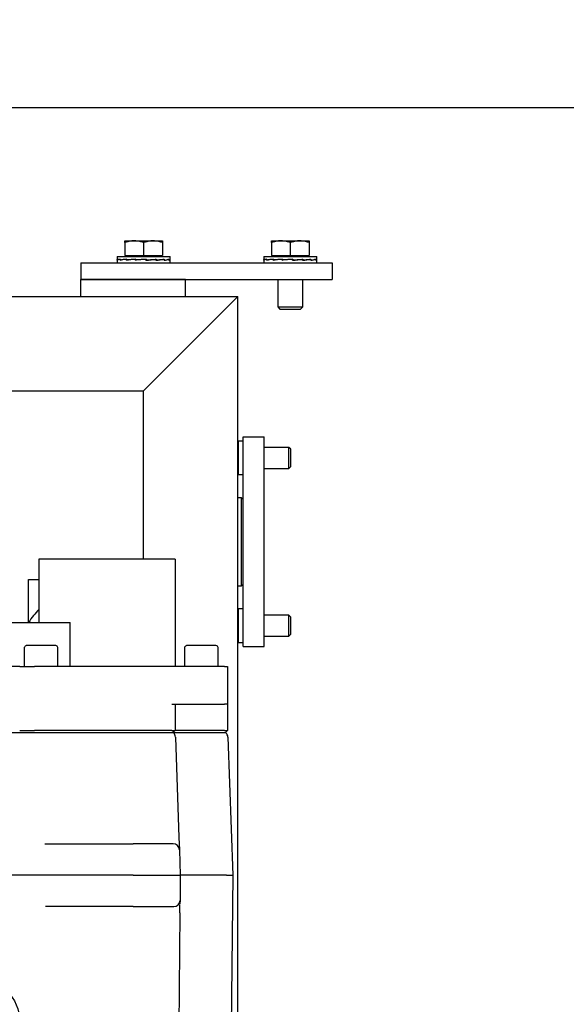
# Model space of a CAD drawing. Extents: x -72 to 51457, y 0 to 26838.
# Tile 48 of 203: x 6429 to 6690, y 9987 to 10457. Entities that reach past the tile are written whole.
import ezdxf
from ezdxf.enums import TextEntityAlignment as Align

# ---------------------------------------------------------------- set-up
doc = ezdxf.new("R2010")
doc.units = 0
doc.header["$LTSCALE"] = 12
for name, pattern in [('LDM', [0]), ('LEA', [0]), ('LFUN', [0]), ('SOLID_THIN', [0])]:
    doc.linetypes.add(name, pattern=pattern)
doc.layers.get('0').update_dxf_attribs({"linetype": 'CONTINUOUS'})
doc.layers.add('4', color=7, linetype='CONTINUOUS')
doc.styles.get("Standard").update_dxf_attribs({"font": 'medtext', "width": 0.75})
doc.styles.add('TDM', font='TXT', dxfattribs={"width": 0.675})
doc.dimstyles.new('MEDDIM1621', dxfattribs={"dimscale": 20, "dimtxt": 6, "dimasz": 3.5, "dimexe": 2.5, "dimexo": 2.5, "dimgap": 1.665, "dimtad": 1, "dimdec": 4, "dimrnd": 1, "dimzin": 12, "dimdsep": 46, "dimtxsty": 'Standard', "dimblk": 'MEDFUNV_7', "dimcen": 30, "dimclrd": 7, "dimclre": 7, "dimclrt": 7, "dimadec": 0, "dimazin": 0, "dimtfac": 0.7, "dimtdec": 4, "dimtmove": 0, "dimatfit": 3, "dimldrblk": 'MEDFUNV_7', "dimfxl": 0, "dimtolj": 1, "dimtzin": 0, "dimarcsym": 0})
doc.dimstyles.new('MEDDIM1642', dxfattribs={"dimscale": 20, "dimtxt": 6, "dimasz": 3.5, "dimexe": 2.5, "dimexo": 2.5, "dimgap": 1.665, "dimtad": 1, "dimdec": 4, "dimrnd": 1, "dimzin": 12, "dimdsep": 46, "dimtxsty": 'Standard', "dimblk": 'MEDFUNV_7', "dimcen": 30, "dimclrd": 7, "dimclre": 7, "dimclrt": 7, "dimadec": 0, "dimazin": 0, "dimtfac": 0.7, "dimtdec": 4, "dimtmove": 0, "dimatfit": 3, "dimldrblk": 'MEDFUNV_7', "dimfxl": 0, "dimtolj": 1, "dimtzin": 0, "dimarcsym": 0})
doc.dimstyles.new('MEDDIM8157', dxfattribs={"dimscale": 20, "dimtxt": 6, "dimasz": 3.5, "dimexe": 2.5, "dimexo": 2.5, "dimgap": 1.665, "dimtad": 1, "dimdec": 4, "dimrnd": 1, "dimzin": 12, "dimdsep": 46, "dimtxsty": 'Standard', "dimblk": 'MEDFUNV_7', "dimcen": 30, "dimclrd": 7, "dimclre": 7, "dimclrt": 7, "dimadec": 0, "dimazin": 0, "dimtfac": 0.7, "dimtdec": 4, "dimtmove": 0, "dimatfit": 3, "dimldrblk": 'MEDFUNV_7', "dimfxl": 0, "dimtolj": 1, "dimtzin": 0, "dimarcsym": 0})

# ---------------------------------------------------------------- blocks, each defined once
blk = doc.blocks.new('MEDFUNV_6')
at = {"color": 0, "linetype": 'LFUN', "lineweight": -2}
for points in [[(1, 0.1333), (0, 0), (1, -0.1333), (1, 0.1333)], [(1, 0.1111), (0.1667, 0), (1, -0.1111)], [(1, 0.0889), (0.3333, 0), (1, -0.0889)], [(1, 0.0667), (0.5, 0), (1, -0.0667)], [(1, 0.0444), (0.6667, 0), (1, -0.0444)], [(1, 0.0222), (0.8333, 0), (1, -0.0222)]]:
    blk.add_lwpolyline(points, dxfattribs=at)
blk = doc.blocks.new('MEDFUNV_7')
at = {"color": 0, "linetype": 'LFUN', "lineweight": -2}
for points in [[(-1, 0.1333), (0, 0), (-1, -0.1333), (-1, 0.1333)], [(-1, 0.1111), (-0.1667, 0), (-1, -0.1111)], [(-1, 0.0889), (-0.3333, 0), (-1, -0.0889)], [(-1, 0.0667), (-0.5, 0), (-1, -0.0667)], [(-1, 0.0444), (-0.6667, 0), (-1, -0.0444)], [(-1, 0.0222), (-0.8333, 0), (-1, -0.0222)]]:
    blk.add_lwpolyline(points, dxfattribs=at)
blk = doc.blocks.new('MEDCLUMP_DIM_1622_')
at = {"layer": '4', "color": 7, "linetype": 'LEA', "lineweight": 25}
for p, q in [((7546.26, 10414.68), (3300.76, 10414.68)), ((5818.11, 9552.68), (3300.76, 9552.68))]:
    blk.add_line(p, q, dxfattribs=at)
at = {"layer": '4', "color": 7, "linetype": 'LDM', "lineweight": 25}
blk.add_line((3350.76, 10414.68), (3350.76, 9552.68), dxfattribs=at)
at = {"layer": '4', "color": 7, "linetype": 'LDM', "lineweight": 25, "xscale": 70, "yscale": 70, "zscale": 70, "rotation": 270}
for name, p in [('MEDFUNV_6', (3350.76, 10414.68)), ('MEDFUNV_7', (3350.76, 9552.68))]:
    blk.add_blockref(name, p, dxfattribs=at)
at = {"layer": '4', "color": 7, "lineweight": 25, "style": 'TDM', "width": 0.675}
blk.add_text('862', height=120, rotation=90, dxfattribs=at).set_placement((3350.76, 9875.68), align=Align.BOTTOM_LEFT)
blk = doc.blocks.new('*D76')
at = {"lineweight": 0}
blk.add_blockref('MEDCLUMP_DIM_1622_', (0, 0), dxfattribs=at)
blk = doc.blocks.new('MEDCLUMP_DIM_1643_')
at = {"layer": '4', "color": 7, "linetype": 'LEA', "lineweight": 25}
for p, q in [((5834.76, 9566.68), (5834.76, 10860.26)), ((10834.76, 9478.68), (10834.76, 10860.26))]:
    blk.add_line(p, q, dxfattribs=at)
at = {"layer": '4', "color": 7, "linetype": 'LDM', "lineweight": 25}
blk.add_line((5834.76, 10810.26), (10834.76, 10810.26), dxfattribs=at)
at = {"layer": '4', "color": 7, "linetype": 'LDM', "lineweight": 25, "xscale": 70, "yscale": 70, "zscale": 70}
for name, p in [('MEDFUNV_6', (5834.76, 10810.26)), ('MEDFUNV_7', (10834.76, 10810.26))]:
    blk.add_blockref(name, p, dxfattribs=at)
at = {"layer": '4', "color": 7, "lineweight": 25, "style": 'TDM', "width": 0.781579}
blk.add_text('5000', height=120, dxfattribs=at).set_placement((8186.26, 10810.26), align=Align.BOTTOM_LEFT)
blk = doc.blocks.new('*D70')
at = {"lineweight": 0}
blk.add_blockref('MEDCLUMP_DIM_1643_', (0, 0), dxfattribs=at)
blk = doc.blocks.new('MEDCLUMP_DIM_8158_')
at = {"layer": '4', "color": 7, "linetype": 'LEA', "lineweight": 25}
for p, q in [((5834.76, 10690.47), (5834.76, 11104.98)), ((11834.76, 9566.34), (11834.76, 11104.98))]:
    blk.add_line(p, q, dxfattribs=at)
at = {"layer": '4', "color": 7, "linetype": 'LDM', "lineweight": 25}
blk.add_line((5834.76, 11054.98), (11834.76, 11054.98), dxfattribs=at)
at = {"layer": '4', "color": 7, "linetype": 'LDM', "lineweight": 25, "xscale": 70, "yscale": 70, "zscale": 70}
for name, p in [('MEDFUNV_6', (5834.76, 11054.98)), ('MEDFUNV_7', (11834.76, 11054.98))]:
    blk.add_blockref(name, p, dxfattribs=at)
at = {"layer": '4', "color": 7, "lineweight": 25, "style": 'TDM'}
for s, width, p in [('( Option Aquaclean)', 0.748515, (8267.25, 11054.98)), ('6000', 0.781579, (7890.26, 11054.98))]:
    blk.add_text(s, height=120, dxfattribs=dict(at, width=width)).set_placement(p, align=Align.BOTTOM_LEFT)
blk = doc.blocks.new('*D16')
at = {"lineweight": 0}
blk.add_blockref('MEDCLUMP_DIM_8158_', (0, 0), dxfattribs=at)
blk = doc.blocks.new('Türen_Drauf')
at = {"color": 7, "linetype": 'SOLID_THIN', "lineweight": 25}
for p, q in [((6479.26, 10350.38), (6479.26, 10351.18)), ((6479.26, 10351.18), (6483.76, 10351.18)), ((6479.26, 10350.38), (6479.26, 10344.28)), ((6483.76, 10351.18), (6492.76, 10351.18)), ((6488.26, 10350.38), (6488.26, 10344.28)), ((6492.76, 10351.18), (6497.26, 10351.18)), ((6497.26, 10351.18), (6497.26, 10350.38)), ((6497.26, 10350.38), (6497.26, 10344.28)), ((6549.26, 10350.38), (6549.26, 10351.18)), ((6549.26, 10351.18), (6553.76, 10351.18)), ((6549.26, 10350.38), (6549.26, 10344.28)), ((6553.76, 10351.18), (6562.76, 10351.18)), ((6558.26, 10350.38), (6558.26, 10344.28)), ((6562.76, 10351.18), (6567.26, 10351.18)), ((6567.26, 10351.18), (6567.26, 10350.38)), ((6567.26, 10350.38), (6567.26, 10344.28)), ((6458.26, 10340.68), (6458.26, 10332.68)), ((6458.26, 10340.68), (6578.26, 10340.68)), ((6475.56, 10343.68), (6475.56, 10342.37)), ((6475.56, 10343.68), (6500.96, 10343.68)), ((6475.56, 10342.24), (6475.56, 10340.68)), ((6475.61, 10341.9), (6475.61, 10342.34)), ((6475.61, 10342.34), (6475.62, 10342.34)), ((6475.62, 10342.48), (6475.62, 10342.18)), ((6475.62, 10342.18), (6475.62, 10342.04)), ((6475.62, 10342.18), (6475.62, 10342.18)), ((6475.62, 10342.04), (6475.86, 10342.05)), ((6476.99, 10341.9), (6476.99, 10342.34)), ((6476.99, 10342.34), (6477.06, 10342.33)), ((6477.06, 10342.48), (6477.06, 10342.18)), ((6477.06, 10342.18), (6477.06, 10342.04)), ((6477.06, 10342.18), (6477.06, 10342.18)), ((6477.06, 10342.04), (6477.78, 10342.06)), ((6477.7, 10342.05), (6477.7, 10342.02)), ((6480.2, 10342.39), (6477.78, 10342.06)), ((6479.26, 10344.28), (6488.26, 10344.28)), ((6479.94, 10344.28), (6479.94, 10343.68)), ((6480.1, 10341.9), (6480.1, 10342.34)), ((6480.1, 10342.34), (6480.2, 10342.33)), ((6480.2, 10342.48), (6480.2, 10342.18)), ((6480.2, 10342.18), (6480.2, 10342.04)), ((6480.2, 10342.18), (6480.2, 10342.18)), ((6480.2, 10342.04), (6480.72, 10342.06)), ((6480.61, 10342.05), (6480.61, 10341.96)), ((6484.57, 10342.44), (6480.72, 10342.06)), ((6484.44, 10341.9), (6484.44, 10342.34)), ((6484.44, 10342.34), (6484.57, 10342.33)), ((6484.57, 10342.48), (6484.57, 10342.18)), ((6484.57, 10342.18), (6484.57, 10342.04)), ((6484.57, 10342.18), (6484.57, 10342.18)), ((6484.57, 10342.04), (6484.81, 10342.06)), ((6484.68, 10342.05), (6484.68, 10341.92)), ((6489.43, 10342.46), (6484.81, 10342.06)), ((6488.26, 10344.28), (6497.26, 10344.28)), ((6489.37, 10341.9), (6489.37, 10342.34)), ((6493.76, 10342.32), (6489.37, 10341.92)), ((6489.37, 10342.18), (6489.43, 10342.18)), ((6489.42, 10342.06), (6489.42, 10342.18)), ((6489.51, 10342.04), (6489.42, 10342.06)), ((6489.43, 10342.46), (6489.5, 10342.48)), ((6489.43, 10342.18), (6489.43, 10342.46)), ((6489.43, 10342.18), (6489.5, 10342.18)), ((6489.5, 10342.48), (6489.5, 10342.18)), ((6489.5, 10342.18), (6489.51, 10342.18)), ((6489.51, 10342.18), (6489.51, 10342.04)), ((6494.13, 10342.34), (6493.76, 10342.32)), ((6493.88, 10342.33), (6493.88, 10342.44)), ((6494.13, 10341.9), (6494.13, 10342.34)), ((6497.38, 10342.32), (6494.13, 10341.96)), ((6494.13, 10342.18), (6494.25, 10342.18)), ((6494.25, 10342.04), (6494.13, 10342.05)), ((6494.25, 10342.48), (6494.25, 10342.18)), ((6494.25, 10342.18), (6494.25, 10342.04)), ((6494.25, 10342.18), (6494.25, 10342.18)), ((6496.57, 10343.68), (6496.57, 10344.28)), ((6497.99, 10342.34), (6497.38, 10342.32)), ((6497.48, 10342.32), (6497.48, 10342.4)), ((6497.99, 10341.9), (6497.99, 10342.34)), ((6497.99, 10342.18), (6498.08, 10342.18)), ((6498.08, 10342.04), (6497.99, 10342.03)), ((6498.08, 10342.04), (6497.99, 10342.04)), ((6498.08, 10342.48), (6498.08, 10342.18)), ((6498.08, 10342.18), (6498.08, 10342.04)), ((6498.08, 10342.18), (6498.08, 10342.18)), ((6500.37, 10342.34), (6499.8, 10342.33)), ((6500.37, 10341.9), (6500.37, 10342.34)), ((6500.37, 10342.18), (6500.41, 10342.18)), ((6500.41, 10342.04), (6500.37, 10342.04)), ((6500.41, 10342.48), (6500.41, 10342.18)), ((6500.41, 10342.18), (6500.41, 10342.04)), ((6500.41, 10342.18), (6500.41, 10342.18)), ((6500.96, 10342.37), (6500.96, 10343.68)), ((6500.96, 10340.68), (6500.96, 10342.24)), ((6545.56, 10343.68), (6545.56, 10342.37)), ((6545.56, 10343.68), (6570.96, 10343.68)), ((6545.56, 10342.24), (6545.56, 10340.68)), ((6545.61, 10341.9), (6545.61, 10342.34)), ((6545.61, 10342.34), (6545.62, 10342.34)), ((6545.62, 10342.48), (6545.62, 10342.18)), ((6545.62, 10342.18), (6545.62, 10342.04)), ((6545.62, 10342.18), (6545.62, 10342.18)), ((6545.62, 10342.04), (6545.86, 10342.05)), ((6546.99, 10341.9), (6546.99, 10342.34)), ((6546.99, 10342.34), (6547.06, 10342.33)), ((6547.06, 10342.48), (6547.06, 10342.18)), ((6547.06, 10342.18), (6547.06, 10342.04)), ((6547.06, 10342.18), (6547.06, 10342.18)), ((6547.06, 10342.04), (6547.78, 10342.06)), ((6547.7, 10342.05), (6547.7, 10342.02)), ((6550.2, 10342.39), (6547.78, 10342.06)), ((6549.26, 10344.28), (6558.26, 10344.28)), ((6549.94, 10344.28), (6549.94, 10343.68)), ((6550.1, 10341.9), (6550.1, 10342.34)), ((6550.1, 10342.34), (6550.2, 10342.33)), ((6550.2, 10342.48), (6550.2, 10342.18)), ((6550.2, 10342.18), (6550.2, 10342.04)), ((6550.2, 10342.18), (6550.2, 10342.18)), ((6550.2, 10342.04), (6550.72, 10342.06)), ((6550.61, 10342.05), (6550.61, 10341.96)), ((6554.57, 10342.44), (6550.72, 10342.06)), ((6554.44, 10341.9), (6554.44, 10342.34)), ((6554.44, 10342.34), (6554.57, 10342.33)), ((6554.57, 10342.48), (6554.57, 10342.18)), ((6554.57, 10342.18), (6554.57, 10342.04)), ((6554.57, 10342.18), (6554.57, 10342.18)), ((6554.57, 10342.04), (6554.81, 10342.06)), ((6554.68, 10342.05), (6554.68, 10341.92)), ((6559.43, 10342.46), (6554.81, 10342.06)), ((6558.26, 10344.28), (6567.26, 10344.28)), ((6559.37, 10341.9), (6559.37, 10342.34)), ((6563.76, 10342.32), (6559.37, 10341.92)), ((6559.37, 10342.18), (6559.43, 10342.18)), ((6559.42, 10342.06), (6559.42, 10342.18)), ((6559.51, 10342.04), (6559.42, 10342.06)), ((6559.43, 10342.46), (6559.5, 10342.48)), ((6559.43, 10342.18), (6559.43, 10342.46)), ((6559.43, 10342.18), (6559.5, 10342.18)), ((6559.5, 10342.48), (6559.5, 10342.18)), ((6559.5, 10342.18), (6559.51, 10342.18)), ((6559.51, 10342.18), (6559.51, 10342.04)), ((6564.13, 10342.34), (6563.76, 10342.32)), ((6563.88, 10342.33), (6563.88, 10342.44)), ((6564.13, 10341.9), (6564.13, 10342.34)), ((6567.38, 10342.32), (6564.13, 10341.96)), ((6564.13, 10342.18), (6564.25, 10342.18)), ((6564.25, 10342.04), (6564.13, 10342.05)), ((6564.25, 10342.48), (6564.25, 10342.18)), ((6564.25, 10342.18), (6564.25, 10342.04)), ((6564.25, 10342.18), (6564.25, 10342.18)), ((6566.57, 10343.68), (6566.57, 10344.28)), ((6567.99, 10342.34), (6567.38, 10342.32)), ((6567.48, 10342.32), (6567.48, 10342.4)), ((6567.99, 10341.9), (6567.99, 10342.34)), ((6567.99, 10342.18), (6568.08, 10342.18)), ((6568.08, 10342.04), (6567.99, 10342.03)), ((6568.08, 10342.04), (6567.99, 10342.04)), ((6568.08, 10342.48), (6568.08, 10342.18)), ((6568.08, 10342.18), (6568.08, 10342.04)), ((6568.08, 10342.18), (6568.08, 10342.18)), ((6570.37, 10342.34), (6569.8, 10342.33)), ((6570.37, 10341.9), (6570.37, 10342.34)), ((6570.37, 10342.18), (6570.41, 10342.18)), ((6570.41, 10342.04), (6570.37, 10342.04)), ((6570.41, 10342.48), (6570.41, 10342.18)), ((6570.41, 10342.18), (6570.41, 10342.04)), ((6570.41, 10342.18), (6570.41, 10342.18)), ((6570.96, 10342.37), (6570.96, 10343.68)), ((6570.96, 10340.68), (6570.96, 10342.24)), ((6578.26, 10340.68), (6578.26, 10332.68)), ((6458.26, 10332.68), (6578.26, 10332.68)), ((6508.26, 10332.68), (6458.26, 10332.68)), ((6458.26, 10324.68), (6458.26, 10332.68)), ((6508.26, 10324.68), (6508.26, 10332.68)), ((6552.26, 10332.68), (6552.26, 10319.76)), ((6564.26, 10319.76), (6564.26, 10332.68)), ((6043.26, 10324.68), (6533.26, 10324.68)), ((6533.26, 10324.68), (6488.26, 10279.68)), ((6533.26, 9524.68), (6533.26, 10324.68)), ((6552.26, 10319.76), (6553.33, 10318.68)), ((6552.26, 10319.76), (6564.26, 10319.76)), ((6553.33, 10318.68), (6563.18, 10318.68)), ((6563.18, 10318.68), (6564.26, 10319.76)), ((6088.26, 10279.68), (6488.26, 10279.68)), ((6488.26, 10199.4), (6488.26, 10279.68)), ((6535.76, 10157.68), (6535.76, 10257.68)), ((6535.76, 10257.68), (6545.76, 10257.68)), ((6545.76, 10157.68), (6545.76, 10257.68)), ((6533.56, 10255), (6533.26, 10255)), ((6535.76, 10255.68), (6533.56, 10255.68)), ((6533.56, 10239.68), (6533.56, 10255.68)), ((6557.64, 10252.68), (6545.76, 10252.68)), ((6558.56, 10251.76), (6557.64, 10252.68)), ((6557.64, 10242.68), (6557.64, 10252.68)), ((6558.56, 10243.6), (6558.56, 10251.76)), ((6545.76, 10242.68), (6557.64, 10242.68)), ((6557.64, 10242.68), (6558.56, 10243.6)), ((6533.26, 10240.37), (6533.56, 10240.37)), ((6533.56, 10239.68), (6535.76, 10239.68)), ((6534.96, 10228.68), (6533.26, 10228.68)), ((6535.76, 10227.88), (6534.96, 10228.68)), ((6534.96, 10186.68), (6534.96, 10228.68)), ((6494.26, 10199.4), (6438.26, 10199.4)), ((6438.26, 10199.4), (6438.26, 10169.18)), ((6503.26, 10199.4), (6494.26, 10199.4)), ((6503.26, 10199.4), (6503.26, 10148.18)), ((6433.26, 10169.18), (6433.26, 10189.68)), ((6433.26, 10189.68), (6438.26, 10189.68)), ((6533.26, 10186.68), (6534.96, 10186.68)), ((6534.96, 10186.68), (6535.76, 10187.48)), ((6533.56, 10175), (6533.26, 10175)), ((6535.76, 10175.68), (6533.56, 10175.68)), ((6533.56, 10159.68), (6533.56, 10175.68)), ((6557.64, 10172.68), (6545.76, 10172.68)), ((6558.56, 10171.76), (6557.64, 10172.68)), ((6557.64, 10162.68), (6557.64, 10172.68)), ((6558.56, 10163.6), (6558.56, 10171.76)), ((6353.26, 10169.18), (6453.26, 10169.18)), ((6453.26, 10148.18), (6453.26, 10169.18)), ((6545.76, 10162.68), (6557.64, 10162.68)), ((6557.64, 10162.68), (6558.56, 10163.6)), ((6439.29, 10158.18), (6433.09, 10158.18)), ((6446.29, 10158.18), (6439.29, 10158.18)), ((6515.76, 10158.18), (6509.56, 10158.18)), ((6522.76, 10158.18), (6515.76, 10158.18)), ((6533.26, 10160.37), (6533.56, 10160.37)), ((6533.56, 10159.68), (6535.76, 10159.68)), ((6535.76, 10157.68), (6545.76, 10157.68)), ((6431.29, 10157.18), (6431.29, 10148.18)), ((6447.29, 10148.18), (6447.29, 10157.18)), ((6507.76, 10157.18), (6507.76, 10148.18)), ((6523.76, 10148.18), (6523.76, 10157.18)), ((6429.12, 10148.18), (6338.65, 10148.18)), ((6429.12, 10148.18), (6436.19, 10148.18)), ((6526.79, 10148.18), (6436.19, 10148.18)), ((6526.79, 10148.18), (6528.26, 10148.18)), ((6528.26, 10148.18), (6528.26, 10130.18)), ((6501.79, 10130.18), (6526.79, 10130.18)), ((6503.26, 10130.18), (6503.26, 10117.68)), ((6528.26, 10130.18), (6526.79, 10130.18)), ((6528.26, 10130.18), (6528.26, 10117.68)), ((6337.23, 10116.68), (6432.03, 10116.68)), ((6429.12, 10117.68), (6436.19, 10117.68)), ((6432.03, 10116.68), (6433.51, 10116.68)), ((6433.51, 10116.68), (6501.77, 10116.68)), ((6501.79, 10117.68), (6436.19, 10117.68)), ((6501.77, 10116.68), (6502.38, 10116.68)), ((6501.79, 10117.68), (6503.26, 10117.68)), ((6503.26, 10117.68), (6502.26, 10116.68)), ((6502.55, 10116.53), (6502.38, 10116.68)), ((6502.38, 10116.68), (6504.01, 10116.68)), ((6504.72, 10117.68), (6503.26, 10117.68)), ((6504.01, 10116.68), (6526.09, 10116.68)), ((6526.79, 10117.68), (6504.72, 10117.68)), ((6526.09, 10116.68), (6527.26, 10116.68)), ((6526.79, 10117.68), (6528.26, 10117.68)), ((6528.26, 10117.68), (6527.26, 10116.68)), ((6527.38, 10116.68), (6527.55, 10116.53)), ((6503.46, 10114.47), (6505.13, 10066.58)), ((6528.46, 10114.47), (6530.76, 10048.68)), ((6441.07, 10063.68), (6483.26, 10063.68)), ((6502.34, 10063.68), (6500.88, 10063.68)), ((6505.13, 10066.58), (6505.33, 10060.79)), ((6505.33, 10060.79), (6505.76, 10048.68)), ((6483.26, 10048.68), (6345.34, 10048.68)), ((6483.26, 10048.68), (6505.76, 10048.68)), ((6505.76, 10048.68), (6505.64, 10036.65)), ((6508.76, 10048.68), (6508.76, 10048.68)), ((6527.76, 10048.68), (6508.76, 10048.68)), ((6527.76, 10048.68), (6527.76, 10048.68)), ((6530.76, 10048.68), (6528.31, 9806.65)), ((6505.64, 10036.65), (6505.62, 10034.92)), ((6483.26, 10033.68), (6441.4, 10033.68)), ((6483.26, 10033.68), (6502.64, 10033.68)), ((6505.58, 10030.71), (6503.23, 9799.02)), ((6505.55, 10030.71), (6505.58, 10030.71))]:
    blk.add_line(p, q, dxfattribs=at)
for points in [[(6489.37, 10342.34), (6486.88, 10342.12), (6484.44, 10341.9)], [(6489.5, 10342.48), (6487.02, 10342.26), (6484.57, 10342.04)], [(6559.37, 10342.34), (6556.88, 10342.12), (6554.44, 10341.9)], [(6559.5, 10342.48), (6557.02, 10342.26), (6554.57, 10342.04)], [(6433.09, 10158.18), (6432.49, 10158.18)], [(6509.56, 10158.18), (6508.95, 10158.18)]]:
    blk.add_lwpolyline(points, dxfattribs=at)
for points in [[(6500.88, 10063.68, 0.000927), (6499, 10063.68, -0.000555), (6491.17, 10063.65)], [(6506.01, 10048.67, -0.006882), (6505.83, 10048.68)], [(6508.76, 10048.68, -0.001159), (6507.55, 10048.67, -0.001747), (6506.63, 10048.67)], [(6527.76, 10048.68, -0.001203), (6528.95, 10048.7, -0.001717), (6529.87, 10048.7)], [(6530.51, 10048.7, -0.007125), (6530.68, 10048.69)], [(6500.25, 10033.69, 0.001265), (6501.5, 10033.68)]]:
    blk.add_lwpolyline(points, format="xyb", dxfattribs=at)
for centre, radius, start, end in [((6465.26, 10149.4), 37.5, 136.0545, 148.1162), ((6500.46, 10114.37), 3, 2, 46), ((6525.46, 10114.37), 3, 2, 46), ((6502.34, 10060.68), 3, 2, 90), ((6502.64, 10036.68), 3, 270, 359.42)]:
    blk.add_arc(centre, radius, start, end, dxfattribs=at)
for points, knots in [([(6483.76, 10351.18), (6482.98, 10351.18), (6482.4, 10351.13), (6481.73, 10351.01), (6481.07, 10350.9), (6480.51, 10350.76), (6479.26, 10350.38)], [0, 0, 0, 0, 1, 1, 1, 2, 2, 2, 2]), ([(6492.76, 10351.18), (6491.98, 10351.18), (6491.4, 10351.13), (6490.73, 10351.01), (6490.07, 10350.9), (6489.51, 10350.76), (6488.26, 10350.38)], [0, 0, 0, 0, 1, 1, 1, 2, 2, 2, 2]), ([(6553.76, 10351.18), (6552.98, 10351.18), (6552.4, 10351.13), (6551.73, 10351.01), (6551.07, 10350.9), (6550.51, 10350.76), (6549.26, 10350.38)], [0, 0, 0, 0, 1, 1, 1, 2, 2, 2, 2]), ([(6562.76, 10351.18), (6561.98, 10351.18), (6561.4, 10351.13), (6560.73, 10351.01), (6560.07, 10350.9), (6559.51, 10350.76), (6558.26, 10350.38)], [0, 0, 0, 0, 1, 1, 1, 2, 2, 2, 2]), ([(6432.49, 10158.18), (6432.4, 10158.18), (6432.3, 10158.18), (6432.25, 10158.18), (6432.23, 10158.18), (6432.23, 10158.18), (6432.23, 10158.17), (6432.24, 10158.15), (6432.22, 10158.13), (6432.08, 10158.05), (6431.8, 10157.9), (6431.64, 10157.78), (6431.51, 10157.64), (6431.39, 10157.52), (6431.34, 10157.41), (6431.29, 10157.18)], [0, 0, 0, 0, 1, 2, 3, 4, 4, 4, 5, 5, 5, 6, 6, 6, 7, 7, 7, 7]), ([(6447.29, 10157.18), (6447.27, 10157.51), (6447.19, 10157.7), (6447, 10157.89), (6446.82, 10158.08), (6446.63, 10158.15), (6446.29, 10158.18)], [0, 0, 0, 0, 1, 1, 1, 2, 2, 2, 2]), ([(6508.95, 10158.18), (6508.86, 10158.18), (6508.76, 10158.18), (6508.71, 10158.18), (6508.69, 10158.18), (6508.69, 10158.18), (6508.69, 10158.17), (6508.71, 10158.15), (6508.68, 10158.13), (6508.54, 10158.05), (6508.26, 10157.9), (6508.1, 10157.78), (6507.98, 10157.64), (6507.85, 10157.52), (6507.8, 10157.41), (6507.76, 10157.18)], [0, 0, 0, 0, 1, 2, 3, 4, 4, 4, 5, 5, 5, 6, 6, 6, 7, 7, 7, 7]), ([(6523.76, 10157.18), (6523.73, 10157.51), (6523.65, 10157.7), (6523.47, 10157.89), (6523.28, 10158.08), (6523.1, 10158.15), (6522.76, 10158.18)], [0, 0, 0, 0, 1, 1, 1, 2, 2, 2, 2]), ([(6483.26, 10033.73), (6487.8, 10033.73), (6490.26, 10033.73), (6493.24, 10033.72), (6496.02, 10033.71), (6498.23, 10033.7), (6500.25, 10033.69)], [0, 0, 0, 0, 1, 1, 1, 2, 2, 2, 2])]:
    blk.add_open_spline(points, degree=3, knots=knots, dxfattribs=at)
for points in [[(6488.26, 10350.38), (6487.7, 10350.55), (6486.89, 10350.79), (6486.04, 10350.98), (6485.18, 10351.09), (6484.34, 10351.15), (6483.76, 10351.18)], [(6497.26, 10350.38), (6496.7, 10350.55), (6495.89, 10350.79), (6495.04, 10350.98), (6494.18, 10351.09), (6493.34, 10351.15), (6492.76, 10351.18)], [(6558.26, 10350.38), (6557.7, 10350.55), (6556.89, 10350.79), (6556.04, 10350.98), (6555.18, 10351.09), (6554.34, 10351.15), (6553.76, 10351.18)], [(6567.26, 10350.38), (6566.7, 10350.55), (6565.89, 10350.79), (6565.04, 10350.98), (6564.18, 10351.09), (6563.34, 10351.15), (6562.76, 10351.18)], [(6475.62, 10342.48), (6475.55, 10342.42), (6475.55, 10342.32), (6475.62, 10342.26)], [(6475.61, 10342.34), (6475.57, 10342.3), (6475.56, 10342.27), (6475.56, 10342.24)], [(6476.99, 10342.34), (6476.22, 10342.19), (6475.75, 10342.05), (6475.61, 10341.9)], [(6477.06, 10342.48), (6476.27, 10342.33), (6475.78, 10342.19), (6475.62, 10342.04)], [(6480.1, 10342.34), (6478.79, 10342.19), (6477.78, 10342.05), (6476.99, 10341.9)], [(6480.2, 10342.48), (6478.88, 10342.33), (6477.86, 10342.19), (6477.06, 10342.04)], [(6484.44, 10342.34), (6482.83, 10342.19), (6481.39, 10342.05), (6480.1, 10341.9)], [(6484.57, 10342.48), (6482.96, 10342.33), (6481.51, 10342.19), (6480.2, 10342.04)], [(6489.37, 10341.9), (6491.05, 10342.05), (6492.63, 10342.19), (6494.13, 10342.34)], [(6489.51, 10342.04), (6491.18, 10342.19), (6492.76, 10342.33), (6494.25, 10342.48)], [(6494.13, 10341.9), (6495.63, 10342.05), (6496.9, 10342.19), (6497.99, 10342.34)], [(6494.25, 10342.04), (6495.74, 10342.19), (6497, 10342.33), (6498.08, 10342.48)], [(6497.99, 10341.9), (6499.06, 10342.05), (6499.87, 10342.19), (6500.37, 10342.34)], [(6498.08, 10342.04), (6499.13, 10342.19), (6499.93, 10342.33), (6500.41, 10342.48)], [(6500.37, 10341.9), (6500.83, 10342.03), (6501.03, 10342.17), (6500.94, 10342.3)], [(6500.41, 10342.04), (6500.77, 10342.15), (6500.96, 10342.26), (6500.96, 10342.37)], [(6545.62, 10342.48), (6545.56, 10342.43), (6545.55, 10342.35), (6545.58, 10342.3)], [(6545.61, 10342.34), (6545.57, 10342.3), (6545.56, 10342.27), (6545.56, 10342.24)], [(6546.99, 10342.34), (6546.22, 10342.19), (6545.75, 10342.05), (6545.61, 10341.9)], [(6547.06, 10342.48), (6546.27, 10342.33), (6545.78, 10342.19), (6545.62, 10342.04)], [(6550.1, 10342.34), (6548.79, 10342.19), (6547.78, 10342.05), (6546.99, 10341.9)], [(6550.2, 10342.48), (6548.88, 10342.33), (6547.86, 10342.19), (6547.06, 10342.04)], [(6554.44, 10342.34), (6552.83, 10342.19), (6551.39, 10342.05), (6550.1, 10341.9)], [(6554.57, 10342.48), (6552.96, 10342.33), (6551.51, 10342.19), (6550.2, 10342.04)], [(6559.37, 10341.9), (6561.05, 10342.05), (6562.63, 10342.19), (6564.13, 10342.34)], [(6559.51, 10342.04), (6561.18, 10342.19), (6562.76, 10342.33), (6564.25, 10342.48)], [(6564.13, 10341.9), (6565.63, 10342.05), (6566.9, 10342.19), (6567.99, 10342.34)], [(6564.25, 10342.04), (6565.74, 10342.19), (6567, 10342.33), (6568.08, 10342.48)], [(6567.99, 10341.9), (6569.06, 10342.05), (6569.87, 10342.19), (6570.37, 10342.34)], [(6568.08, 10342.04), (6569.13, 10342.19), (6569.93, 10342.33), (6570.41, 10342.48)], [(6570.37, 10341.9), (6570.87, 10342.05), (6571.05, 10342.19), (6570.91, 10342.34)], [(6570.41, 10342.04), (6570.77, 10342.15), (6570.96, 10342.26), (6570.96, 10342.37)], [(6491.17, 10063.65), (6488.47, 10063.64), (6486.7, 10063.64), (6483.26, 10063.64)], [(6505.83, 10048.68), (6505.8, 10048.68), (6505.78, 10048.68), (6505.76, 10048.68)], [(6506.63, 10048.67), (6506.38, 10048.67), (6506.16, 10048.67), (6506.01, 10048.67)], [(6529.87, 10048.7), (6530.14, 10048.7), (6530.36, 10048.7), (6530.51, 10048.7)], [(6530.68, 10048.69), (6530.72, 10048.69), (6530.74, 10048.69), (6530.76, 10048.68)], [(6505.56, 10030.71), (6505.59, 10032.23), (6505.6, 10033.49), (6505.62, 10034.69)], [(6422.86, 9993.52), (6426.95, 9989.57), (6428.97, 9984.79), (6429.26, 9978.43)]]:
    blk.add_open_spline(points, degree=3, dxfattribs=at)

msp = doc.modelspace()

# ---------------------------------------------------------------- block references
at = {"lineweight": 0}
msp.add_blockref('Türen_Drauf', (0, 0), dxfattribs=at)

# ---------------------------------------------------------------- dimensions: what is measured, and where the dimension line sits
at = {"layer": '4', "color": 7, "linetype": 'LDM', "lineweight": 25}
dim = msp.add_linear_dim(base=(5834.76, 11054.98), p1=(11834.76, 9546.34), p2=(5834.76, 10670.47), text='<> ( Option Aquaclean)', dimstyle='MEDDIM8157', override={"dimscale": 20, "dimdec": 0, "dimblk": 'MEDFUNV_7', "dimclrd": 7, "dimclre": 7, "dimclrt": 7, "dimtzin": 8}, dxfattribs=at)
dim.commit()
dim.dimension.update_dxf_attribs({"geometry": '*D16', "text_midpoint": (8038.76, 11154.98)})
dim = msp.add_linear_dim(base=(5834.76, 10810.26), p1=(10834.76, 9458.68), p2=(5834.76, 9546.68), dimstyle='MEDDIM1642', override={"dimscale": 20, "dimdec": 0, "dimblk": 'MEDFUNV_7', "dimclrd": 7, "dimclre": 7, "dimclrt": 7, "dimtzin": 8}, dxfattribs=at)
dim.commit()
dim.dimension.update_dxf_attribs({"geometry": '*D70', "text_midpoint": (8334.76, 10910.26)})
dim = msp.add_linear_dim(base=(3350.76, 10414.68), p1=(5838.11, 9552.68), p2=(7566.26, 10414.68), angle=90, dimstyle='MEDDIM1621', override={"dimscale": 20, "dimdec": 0, "dimblk": 'MEDFUNV_7', "dimclrd": 7, "dimclre": 7, "dimclrt": 7, "dimtzin": 8}, dxfattribs=at)
dim.commit()
dim.dimension.update_dxf_attribs({"geometry": '*D76', "text_midpoint": (3250.76, 9983.68)})

doc.saveas('drawing.dxf')
